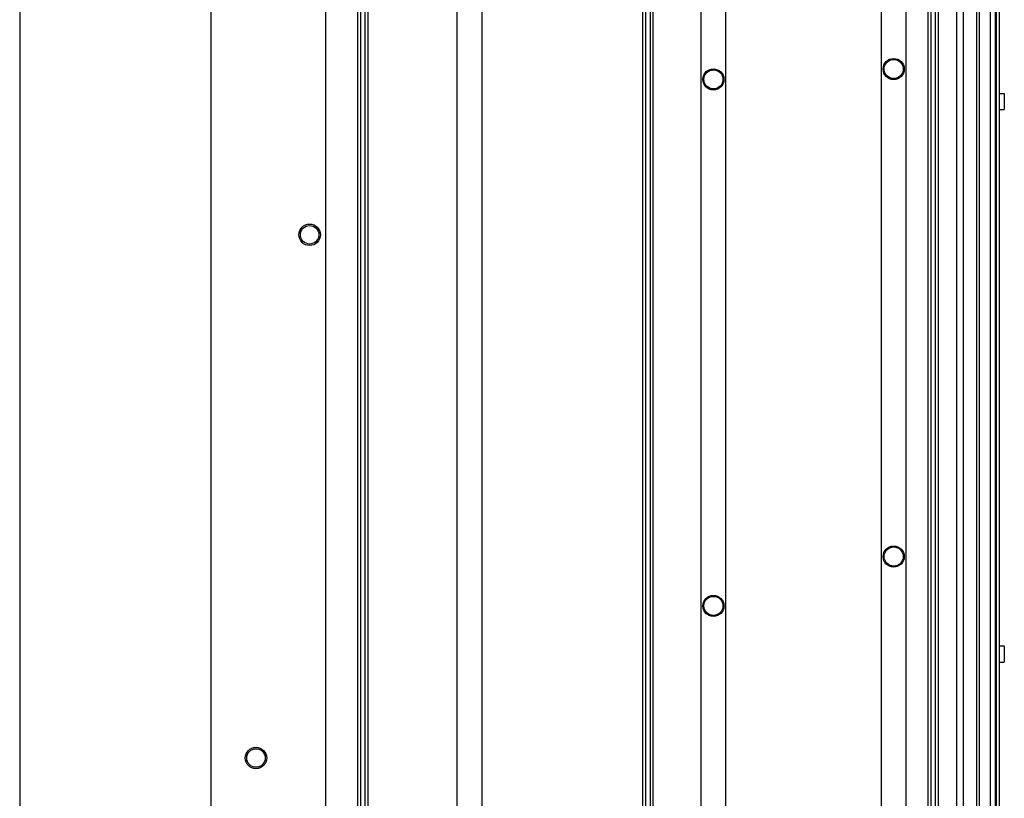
# Paper-space layout 'SUBMITTAL_E2H_2_1' of a CAD drawing. Header units: millimetres. Extents: x 0 to 841, y 0 to 594.
# Tile 58 of 67: x 701 to 764, y 426 to 476. Entities that reach past the tile are written whole.
import ezdxf

# ---------------------------------------------------------------- set-up
doc = ezdxf.new("R2010")
doc.units = ezdxf.units.MM
doc.header["$LTSCALE"] = 46.255
doc.layers.get('0').update_dxf_attribs({"linetype": 'CONTINUOUS'})
for name, color, linetype in [('002___PRT_ALL_AXES', 7, 'CONTINUOUS'), ('02___PRT_ALL_AXES', 7, 'CONTINUOUS'), ('DATUM', 7, 'CONTINUOUS'), ('NOTES', 7, 'CONTINUOUS')]:
    doc.layers.add(name, color=color, linetype=linetype)

psp = doc.layouts.new('SUBMITTAL_E2H_2_1')

# ---------------------------------------------------------------- linework, layer by layer
at = {"color": 3, "linetype": 'CONTINUOUS'}
psp.add_line((701.202, 552.393), (701.202, 321.643), dxfattribs=at)
at = {"color": 7, "linetype": 'CONTINUOUS'}
for p, q in [((713.477, 322.393), (713.477, 547.393)), ((720.821, 322.393), (720.821, 547.393)), ((722.864, 322.393), (722.864, 547.393)), ((723.052, 322.393), (723.052, 547.393)), ((723.339, 322.393), (723.339, 547.393)), ((723.527, 322.393), (723.527, 547.393)), ((729.233, 322.393), (729.233, 547.393)), ((730.821, 322.393), (730.821, 547.393)), ((741.133, 322.393), (741.133, 547.393)), ((741.321, 322.393), (741.321, 547.393)), ((741.608, 322.393), (741.608, 547.393)), ((741.796, 322.393), (741.796, 547.393)), ((744.858, 322.393), (744.858, 547.393)), ((746.446, 322.393), (746.446, 547.393)), ((756.408, 322.393), (756.408, 547.393)), ((757.996, 322.393), (757.996, 547.393)), ((759.402, 322.393), (759.402, 547.393)), ((759.589, 322.393), (759.589, 547.393)), ((759.877, 322.393), (759.877, 547.393)), ((760.064, 322.393), (760.064, 547.393)), ((761.221, 547.393), (761.221, 322.393)), ((761.641, 547.393), (761.641, 322.393)), ((763.759, 547.236), (763.759, 322.549)), ((763.946, 470.828), (764.271, 470.828)), ((764.283, 470.815), (764.283, 469.803)), ((763.946, 469.79), (764.271, 469.79)), ((763.946, 435.411), (764.271, 435.411)), ((764.283, 435.399), (764.283, 434.386)), ((763.946, 434.374), (764.271, 434.374))]:
    psp.add_line(p, q, dxfattribs=at)
for centre in [(757.196, 472.393), (745.646, 471.73), (757.196, 441.143), (745.646, 437.98)]:
    psp.add_circle(centre, 0.613, dxfattribs=at)
for centre, start, end in [((764.271, 470.815), 0, 90), ((764.271, 469.803), 270, 360), ((764.271, 435.399), 0, 90), ((764.271, 434.386), 270, 360)]:
    psp.add_arc(centre, 0.0125, start, end, dxfattribs=at)
at = {"layer": '002___PRT_ALL_AXES', "color": 7, "linetype": 'CONTINUOUS'}
psp.add_line((761.639, 547.393), (761.639, 322.393), dxfattribs=at)
at = {"layer": '02___PRT_ALL_AXES', "color": 7, "linetype": 'CONTINUOUS'}
for centre in [(757.196, 472.393), (745.646, 471.73), (757.196, 441.143), (745.646, 437.98)]:
    psp.add_circle(centre, 0.675, dxfattribs=at)
at = {"layer": 'DATUM', "color": 7, "linetype": 'CONTINUOUS'}
psp.add_line((762.508, 547.299), (762.508, 322.486), dxfattribs=at)
for centre in [(719.777, 461.768), (716.339, 428.23)]:
    psp.add_circle(centre, 0.688, dxfattribs=at)
at = {"layer": 'NOTES', "color": 7, "linetype": 'CONTINUOUS'}
for p, q in [((762.674, 547.299), (762.674, 322.486)), ((763.367, 547.299), (763.367, 322.486)), ((763.697, 547.299), (763.697, 322.486)), ((763.946, 491.126), (763.946, 353.831))]:
    psp.add_line(p, q, dxfattribs=at)
for centre in [(719.777, 461.768), (716.339, 428.23)]:
    psp.add_circle(centre, 0.594, dxfattribs=at)

doc.saveas('drawing.dxf')
